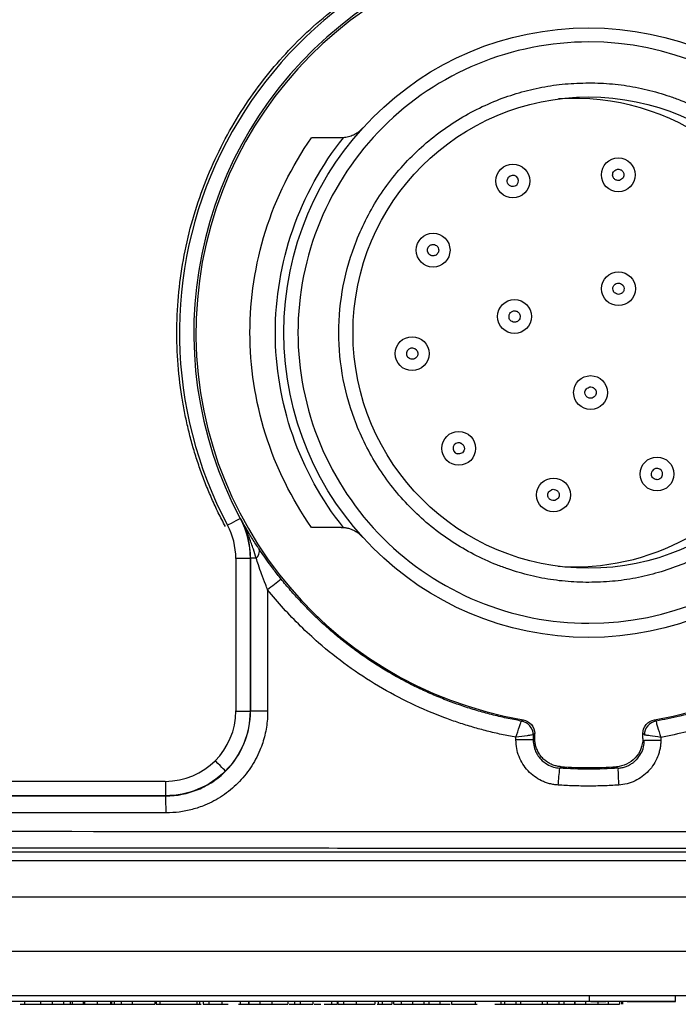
# Model space of a CAD drawing. Header units: millimetres. Extents: x 10 to 272, y 8 to 208.
# Tile 69 of 75: x 177.81 to 183.64, y 88.03 to 96.75. Entities that reach past the tile are written whole.
import ezdxf

# ---------------------------------------------------------------- set-up
doc = ezdxf.new("R2010")
doc.units = ezdxf.units.MM

msp = doc.modelspace()

# ---------------------------------------------------------------- linework, layer by layer
at = {"color": 7, "linetype": 'Continuous', "lineweight": 25}
for p, q in [((179.7648, 92.3355), (179.7662, 92.3359)), ((179.7255, 91.9825), (179.853, 91.9825)), ((179.7255, 91.9819), (179.7255, 90.6319)), ((179.8545, 91.9829), (179.853, 91.9825)), ((179.853, 91.9825), (179.853, 90.6292)), ((179.8545, 91.9829), (179.8545, 90.6278)), ((179.9052, 91.9829), (179.8545, 91.9829)), ((180.0071, 91.7045), (180.0071, 90.6278)), ((179.7255, 90.6292), (179.853, 90.6292)), ((179.853, 90.6292), (179.8545, 90.6278)), ((180.0071, 90.6278), (179.8545, 90.6278)), ((182.2551, 90.5413), (182.2681, 90.5526)), ((183.4329, 90.5526), (183.4464, 90.5408)), ((182.2051, 90.3732), (182.2051, 90.3972)), ((182.3588, 90.3732), (182.2051, 90.3732)), ((182.3721, 90.4294), (182.3588, 90.4182)), ((182.3588, 90.4182), (182.3588, 90.3732)), ((182.3588, 90.3732), (182.3721, 90.3857)), ((182.3721, 90.3857), (182.3721, 90.4294)), ((183.3427, 90.4177), (183.3288, 90.4294)), ((183.3288, 90.3857), (183.3288, 90.4294)), ((183.3427, 90.4177), (183.3427, 90.4177)), ((183.3427, 90.3727), (183.4884, 90.3727)), ((183.4884, 90.3967), (183.4884, 90.3727)), ((182.5919, 90.1237), (182.6062, 90.1363)), ((183.0947, 90.1363), (183.1093, 90.1234)), ((179.1005, 90.0069), (169.3381, 90.0069)), ((179.1032, 90.0069), (179.1032, 89.8793)), ((179.1032, 89.8793), (169.3354, 89.8793)), ((179.1048, 89.8776), (179.1032, 89.8793)), ((161.8442, 89.3819), (186.5943, 89.3819)), ((160.427, 89.3069), (188.0116, 89.3069)), ((188.0117, 88.9819), (160.4268, 88.9819)), ((188.0034, 88.4999), (160.4351, 88.4999)), ((188.0034, 88.1069), (160.4351, 88.1069)), ((182.8553, 88.1069), (182.8553, 88.0589)), ((183.6173, 88.0589), (183.6173, 88.1069)), ((165.5833, 88.0589), (182.8553, 88.0589)), ((179.6003, 88.0569), (176.11, 88.0569)), ((177.8172, 88.0319), (177.8788, 88.0319)), ((177.8532, 88.0569), (177.8532, 88.0319)), ((177.975, 88.0319), (177.9872, 88.0319)), ((177.9962, 88.0569), (177.9962, 88.0319)), ((178.1032, 88.0319), (178.1032, 88.0569)), ((178.1032, 88.0319), (178.1993, 88.0319)), ((178.1993, 88.0569), (178.1993, 88.0319)), ((178.1993, 88.0319), (178.2572, 88.0319)), ((178.2572, 88.0569), (178.2572, 88.0319)), ((178.2572, 88.0319), (178.2762, 88.0319)), ((178.2762, 88.0569), (178.2762, 88.0319)), ((178.2762, 88.0319), (178.3724, 88.0319)), ((178.3724, 88.0569), (178.3724, 88.0319)), ((178.3815, 88.0569), (178.3815, 88.0319)), ((178.3849, 88.0569), (178.3849, 88.0319)), ((178.4964, 88.0569), (178.4964, 88.0319)), ((178.616, 88.0569), (178.616, 88.0319)), ((178.6192, 88.0569), (178.6192, 88.0319)), ((178.6192, 88.0319), (178.6256, 88.0319)), ((178.6256, 88.0569), (178.6256, 88.0319)), ((178.6256, 88.0319), (178.648, 88.0319)), ((178.648, 88.0569), (178.648, 88.0319)), ((178.648, 88.0319), (178.7121, 88.0319)), ((178.7121, 88.0319), (178.7121, 88.0569)), ((178.7121, 88.0319), (178.8083, 88.0319)), ((178.8083, 88.0569), (178.8083, 88.0319)), ((178.8083, 88.0319), (179.007, 88.0319)), ((179.007, 88.0569), (179.007, 88.0319)), ((179.0198, 88.0569), (179.0198, 88.0319)), ((179.0519, 88.0569), (179.0519, 88.0319)), ((179.0519, 88.0319), (179.3788, 88.0319)), ((179.3788, 88.0569), (179.3788, 88.0319)), ((179.3788, 88.0319), (179.4173, 88.0319)), ((179.4045, 88.0569), (179.4045, 88.0319)), ((179.4045, 88.0319), (179.41, 88.0319)), ((179.4365, 88.0569), (179.4365, 88.0319)), ((179.486, 88.0569), (179.486, 88.0319)), ((179.5134, 88.0319), (179.5322, 88.0319)), ((179.6, 88.0569), (179.6, 88.0319)), ((180.0045, 88.0569), (179.7479, 88.0569)), ((179.7564, 88.0319), (179.8381, 88.0319)), ((179.7634, 88.0569), (179.7634, 88.0319)), ((179.8381, 88.0569), (179.8381, 88.0319)), ((179.8404, 88.0569), (179.8404, 88.0319)), ((179.8404, 88.0319), (179.9365, 88.0319)), ((179.9365, 88.0569), (179.9365, 88.0319)), ((179.9365, 88.0319), (179.9686, 88.0319)), ((180.0435, 88.0569), (180.0435, 88.0319)), ((180.0571, 88.0319), (180.0904, 88.0319)), ((180.3726, 88.0569), (180.1431, 88.0569)), ((180.1865, 88.0569), (180.1865, 88.0319)), ((180.1971, 88.0319), (180.2436, 88.0319)), ((180.2436, 88.0569), (180.2436, 88.0319)), ((180.2442, 88.0569), (180.2442, 88.0319)), ((180.2937, 88.0569), (180.2937, 88.0319)), ((180.4077, 88.0569), (180.4077, 88.0319)), ((180.4177, 88.0319), (180.4777, 88.0319)), ((180.9133, 88.0569), (180.4962, 88.0569)), ((180.5198, 88.0319), (180.6224, 88.0319)), ((180.5711, 88.0569), (180.5711, 88.0319)), ((180.6224, 88.0569), (180.6224, 88.0319)), ((180.6288, 88.0569), (180.6288, 88.0319)), ((180.6783, 88.0569), (180.6783, 88.0319)), ((180.7047, 88.0319), (180.725, 88.0319)), ((180.7923, 88.0569), (180.7923, 88.0319)), ((180.8023, 88.0319), (180.8339, 88.0319)), ((180.8418, 88.0319), (180.8512, 88.0319)), ((180.9557, 88.0569), (180.9557, 88.0319)), ((180.9765, 88.0319), (180.9846, 88.0319)), ((180.9846, 88.0569), (180.9846, 88.0319)), ((180.9846, 88.0319), (181.0205, 88.0319)), ((181.0205, 88.0569), (181.0205, 88.0319)), ((181.0205, 88.0319), (181.1077, 88.0319)), ((181.1122, 88.0569), (181.0518, 88.0569)), ((181.1077, 88.0569), (181.1077, 88.0319)), ((181.124, 88.0319), (181.124, 88.0569)), ((181.124, 88.0319), (181.1929, 88.0319)), ((181.1929, 88.0319), (181.1929, 88.0569)), ((181.1929, 88.0319), (181.2891, 88.0319)), ((181.2891, 88.0569), (181.2891, 88.0319)), ((181.2891, 88.0319), (181.3916, 88.0319)), ((181.3916, 88.0319), (181.3916, 88.0569)), ((181.3916, 88.0319), (181.4365, 88.0319)), ((181.431, 88.0569), (181.4244, 88.0569)), ((181.4365, 88.0319), (181.4365, 88.0569)), ((181.4365, 88.0319), (181.5327, 88.0319)), ((181.6335, 88.0569), (181.447, 88.0569)), ((181.5327, 88.0569), (181.5327, 88.0319)), ((181.5327, 88.0319), (181.6219, 88.0319)), ((181.6352, 88.0569), (181.6352, 88.0319)), ((181.8431, 88.0569), (181.8431, 88.0319)), ((181.8431, 88.0319), (181.8617, 88.0319)), ((182.2767, 88.0569), (182.0238, 88.0569)), ((182.0647, 88.0319), (182.1032, 88.0319)), ((182.0711, 88.0569), (182.0711, 88.0319)), ((182.1032, 88.0569), (182.1032, 88.0319)), ((182.1032, 88.0319), (182.2051, 88.0319)), ((182.2051, 88.0569), (182.2051, 88.0319)), ((182.2051, 88.0319), (182.2473, 88.0319)), ((182.2473, 88.0569), (182.2473, 88.0319)), ((182.2473, 88.0319), (182.4392, 88.0319)), ((182.8291, 88.0569), (182.4282, 88.0569)), ((182.4392, 88.0569), (182.4392, 88.0319)), ((182.4392, 88.0319), (182.4814, 88.0319)), ((182.4814, 88.0569), (182.4814, 88.0319)), ((182.4814, 88.0319), (182.5839, 88.0319)), ((182.5839, 88.0569), (182.5839, 88.0319)), ((182.5839, 88.0319), (182.6288, 88.0319)), ((182.6288, 88.0569), (182.6288, 88.0319)), ((182.6288, 88.0319), (182.725, 88.0319)), ((182.725, 88.0569), (182.725, 88.0319)), ((182.725, 88.0319), (182.7282, 88.0319)), ((182.7282, 88.0569), (182.7282, 88.0319)), ((182.7282, 88.0319), (182.822, 88.0319)), ((182.822, 88.0569), (182.822, 88.0319)), ((182.822, 88.0319), (182.9292, 88.0319)), ((182.8553, 88.0589), (183.6173, 88.0589)), ((182.8673, 88.0589), (182.8673, 88.0569)), ((182.8673, 88.0569), (183.0006, 88.0569)), ((182.9292, 88.0569), (182.9292, 88.0319)), ((182.9292, 88.0319), (183.023, 88.0319)), ((183.023, 88.0569), (183.023, 88.0319)), ((183.023, 88.0319), (183.0262, 88.0319)), ((183.0262, 88.0319), (183.0262, 88.0569)), ((183.0262, 88.0319), (183.1224, 88.0319)), ((183.1224, 88.0569), (183.1224, 88.0319)), ((183.1416, 88.0569), (183.1416, 88.0319)), ((183.148, 88.0569), (183.148, 88.0319)), ((183.1902, 88.0569), (183.6173, 88.0569)), ((183.6173, 88.0569), (183.6173, 88.0589))]:
    msp.add_line(p, q, dxfattribs=at)
at = {"color": 7, "linetype": 'Continuous', "lineweight": 25, "flags": 128}
for points in [[(179.7648, 92.3355), (179.7618, 92.334), (179.754, 92.3298), (179.7417, 92.3232), (179.7252, 92.3144), (179.7052, 92.3038), (179.6826, 92.2917), (179.658, 92.2785), (179.6522, 92.2755)], [(179.6334, 90.0989), (179.6309, 90.1014), (179.6246, 90.1077), (179.6146, 90.1177), (179.6014, 90.1309), (179.5855, 90.1469), (179.5673, 90.165), (179.5477, 90.1846), (179.5424, 90.1899)]]:
    msp.add_lwpolyline(points, dxfattribs=at)
at = {"color": 7, "linetype": 'Continuous', "lineweight": 25}
for centre, radius in [((182.8505, 93.9819), 2.7), ((182.8505, 93.9819), 2.0875), ((183.1117, 95.3792), 0.15), ((182.1781, 95.3251), 0.15), ((181.4717, 94.7124), 0.15), ((183.1131, 94.3708), 0.15), ((182.193, 94.1243), 0.15), ((181.2862, 93.7958), 0.15), ((182.8666, 93.4506), 0.15), ((181.6989, 92.9566), 0.15), ((183.4547, 92.7293), 0.15), ((182.5381, 92.5439), 0.15)]:
    msp.add_circle(centre, radius, dxfattribs=at)
for centre, radius, start, end in [((182.8505, 93.9819), 3.625, 99.92819, 208.07249), ((182.8505, 93.9819), 3.4974, 49.8676, 208.08155), ((182.8505, 93.9819), 3.4783, 279.63879, 260.36121), ((182.8505, 93.9819), 2.575, 270, 90), ((182.7242, 93.9819), 2.075, 53.31286, 93.93161), ((182.1781, 95.3251), 0.05, 321.625, 141.625), ((182.7242, 93.9819), 2.075, 266.02988, 36.68714), ((181.2862, 93.7958), 0.05, 36.875, 216.875), ((181.6989, 92.9566), 0.05, 74.5, 254.5), ((183.4547, 92.7293), 0.05, 329.75, 149.75), ((179.1005, 91.9819), 0.625, 0, 28.07249), ((179.8545, 92.0442), 0.0795, 309.52958, 15.28109), ((182.2698, 88.9409), 3.5717, 126.86924, 129.30885), ((179.1005, 90.6319), 0.625, 270, 0), ((182.2338, 90.4181), 0.125, 0.0159, 80.16702), ((182.2337, 90.4181), 0.125, 0.01497, 80.12939), ((183.4678, 90.4176), 0.125, 99.84139, 179.98354), ((183.4678, 90.4175), 0.125, 99.87611, 179.93879), ((184.1048, 89.9078), 1.5283, 171.87981, 177.51627), ((184.539, 90.1052), 1.4298, 179.26868, 185.27267), ((176.5093, 89.7636), 2.598, 359.20764, 2.51604)]:
    msp.add_arc(centre, radius, start, end, dxfattribs=at)
for points, knots in [([(179.6324, 92.2649), (179.6114, 92.3053), (179.5696, 92.3858), (179.5125, 92.5092), (179.46, 92.6341), (179.4124, 92.7606), (179.3695, 92.8886), (179.3315, 93.0183), (179.2983, 93.1496), (179.2698, 93.2825), (179.2356, 93.4775), (179.2065, 93.7362), (179.1991, 94.0599), (179.2204, 94.3849), (179.288, 94.8157), (179.4434, 95.3372), (179.7314, 95.9068), (180.1029, 96.4076), (180.5458, 96.8304), (181.0518, 97.1753), (181.6191, 97.434), (182.2363, 97.5968), (182.7787, 97.6399), (183.2141, 97.6161), (183.5363, 97.5691), (183.8514, 97.4942), (184.1327, 97.4003), (184.3818, 97.2954), (184.5998, 97.1859), (184.8094, 97.062), (185.0113, 96.9247), (185.1379, 96.822), (185.2014, 96.7705)], [0, 0, 0, 0, 0.0135619, 0.0270578, 0.0405062, 0.0539257, 0.0673351, 0.0807534, 0.0941993, 0.1076915, 0.1212485, 0.1532006, 0.1851781, 0.2176435, 0.2501348, 0.3150259, 0.3788931, 0.4394377, 0.5000076, 0.5605522, 0.621122, 0.6849892, 0.7498804, 0.7823457, 0.814837, 0.8467891, 0.8787667, 0.9031108, 0.9272967, 0.9514337, 0.9756318, 1, 1, 1, 1]), ([(185.103, 96.6518), (185.136, 96.6234), (185.2014, 96.567), (185.2949, 96.4784), (185.3842, 96.388), (185.4688, 96.2956), (185.549, 96.2016), (185.6248, 96.1062), (185.6961, 96.0096), (185.7632, 95.9121), (185.826, 95.8139), (185.8846, 95.7151), (185.9391, 95.616), (185.9897, 95.5167), (186.0363, 95.4175), (186.0791, 95.3185), (186.1182, 95.2198), (186.1538, 95.1216), (186.2785, 94.7423), (186.3914, 94.0468), (186.2697, 93.0717), (185.8816, 92.1512), (185.3628, 91.5143), (184.8318, 91.0909), (184.4911, 90.8905), (184.1768, 90.7476), (183.9343, 90.6577), (183.6782, 90.5852), (183.5163, 90.5542), (183.4464, 90.5408)], [0, 0, 0, 0, 0.016492, 0.032764, 0.048816, 0.064648, 0.080261, 0.095653, 0.110825, 0.125777, 0.140509, 0.155021, 0.169313, 0.183385, 0.197237, 0.210868, 0.22428, 0.237472, 0.250443, 0.375628, 0.500407, 0.618048, 0.750044, 0.80664, 0.875048, 0.899222, 0.93753, 0.972997, 1, 1, 1, 1]), ([(182.8505, 96.5569), (182.5134, 96.5569), (182.1765, 96.4898), (181.5536, 96.2319), (181.268, 96.041), (180.7913, 95.5643), (180.6005, 95.2787), (180.3425, 94.6559), (180.2755, 94.3189), (180.2755, 93.6448), (180.3425, 93.3079), (180.6005, 92.685), (180.7913, 92.3994), (181.268, 91.9227), (181.5536, 91.7319), (182.1765, 91.4739), (182.5134, 91.4069), (182.8505, 91.4069)], [0, 0, 0, 0, 0.125, 0.125, 0.25, 0.25, 0.375, 0.375, 0.5, 0.5, 0.625, 0.625, 0.75, 0.75, 0.875, 0.875, 1, 1, 1, 1]), ([(185.6242, 96.3381), (185.6534, 96.303), (185.7116, 96.2327), (185.7938, 96.1235), (185.872, 96.0118), (185.9458, 95.8972), (186.0153, 95.7799), (186.0804, 95.6597), (186.1912, 95.4359), (186.325, 95.0973), (186.4406, 94.6333), (186.4954, 94.1567), (186.4836, 93.5189), (186.3131, 92.7337), (185.9445, 92.0207), (185.5478, 91.5225), (185.203, 91.1909), (184.8185, 90.9067), (184.4694, 90.7143), (184.1773, 90.5883), (183.9524, 90.5088), (183.7228, 90.4431), (183.5667, 90.4122), (183.4884, 90.3967)], [0, 0, 0, 0, 0.017966, 0.035867, 0.05373, 0.071578, 0.089438, 0.107334, 0.125293, 0.187621, 0.24998, 0.312791, 0.375636, 0.500117, 0.624862, 0.687385, 0.749938, 0.812397, 0.87488, 0.906216, 0.937424, 0.96864, 1, 1, 1, 1]), ([(182.8505, 91.7694), (182.8154, 91.7698), (182.7456, 91.7708), (182.6413, 91.7783), (182.538, 91.7904), (182.4356, 91.8074), (182.3342, 91.8293), (182.2337, 91.856), (182.1341, 91.8876), (181.9988, 91.9376), (181.831, 92.0139), (181.6364, 92.1276), (181.453, 92.2615), (181.2269, 92.4654), (180.9873, 92.7601), (180.7841, 93.153), (180.6636, 93.5647), (180.6251, 93.9818), (180.6636, 94.3989), (180.7841, 94.8106), (180.9873, 95.2036), (181.2268, 95.4982), (181.4529, 95.7022), (181.6363, 95.836), (181.8309, 95.9498), (182.0303, 96.0405), (182.2325, 96.11), (182.4351, 96.1585), (182.6415, 96.1888), (182.7806, 96.1925), (182.8505, 96.1944)], [0, 0, 0, 0, 0.015134, 0.030167, 0.045131, 0.06006, 0.074988, 0.089948, 0.104974, 0.1201, 0.152258, 0.184453, 0.217295, 0.250176, 0.315811, 0.380082, 0.44003, 0.500016, 0.559964, 0.61995, 0.684221, 0.749856, 0.782698, 0.815579, 0.847737, 0.879933, 0.910063, 0.939938, 0.969827, 1, 1, 1, 1]), ([(182.8505, 96.1944), (182.8855, 96.1939), (182.9553, 96.1929), (183.0596, 96.1854), (183.1629, 96.1733), (183.2653, 96.1563), (183.3667, 96.1344), (183.4673, 96.1077), (183.5668, 96.0761), (183.7022, 96.0261), (183.8699, 95.9498), (184.0645, 95.8361), (184.248, 95.7023), (184.4741, 95.4983), (184.7136, 95.2036), (184.9168, 94.8107), (185.0373, 94.399), (185.0758, 93.9819), (185.0373, 93.5648), (184.9169, 93.1531), (184.7136, 92.7601), (184.4741, 92.4655), (184.248, 92.2615), (184.0647, 92.1277), (183.87, 92.0139), (183.6706, 91.9233), (183.4685, 91.8537), (183.2659, 91.8052), (183.0594, 91.7749), (182.9203, 91.7712), (182.8505, 91.7694)], [0, 0, 0, 0, 0.015134, 0.030167, 0.045131, 0.06006, 0.074988, 0.089948, 0.104974, 0.1201, 0.152258, 0.184453, 0.217295, 0.250176, 0.315811, 0.380082, 0.44003, 0.500016, 0.559964, 0.61995, 0.684221, 0.749856, 0.782698, 0.815579, 0.847737, 0.879933, 0.910063, 0.939938, 0.969827, 1, 1, 1, 1]), ([(180.8449, 95.7895), (180.8374, 95.7817), (180.8223, 95.7663), (180.7959, 95.747), (180.763, 95.7287), (180.723, 95.7133), (180.6926, 95.7095), (180.6773, 95.7075)], [0, 0, 0, 0, 0.164483, 0.329524, 0.499771, 0.747946, 1, 1, 1, 1]), ([(180.396, 92.2569), (180.2203, 92.5069), (180.0807, 92.7886), (179.8958, 93.3777), (179.8505, 93.6843), (179.8505, 94.2794), (179.8958, 94.586), (180.0807, 95.1751), (180.2203, 95.4568), (180.396, 95.7069)], [0, 0, 0, 0, 0.25, 0.25, 0.5, 0.5, 0.75, 0.75, 1, 1, 1, 1]), ([(180.6773, 92.2562), (180.486, 92.4971), (180.3314, 92.7763), (180.1261, 93.3684), (180.0755, 93.6802), (180.0755, 94.2835), (180.1261, 94.5953), (180.3314, 95.1874), (180.486, 95.4667), (180.6773, 95.7075)], [0, 0, 0, 0, 0.25, 0.25, 0.5, 0.5, 0.75, 0.75, 1, 1, 1, 1]), ([(180.6591, 95.7069), (180.616, 95.7069), (180.528, 95.7069), (180.4406, 95.7069), (180.396, 95.7069)], [0, 0, 0, 0, 0.490542, 1, 1, 1, 1]), ([(183.1238, 95.3307), (183.1213, 95.3302), (183.113, 95.3285), (183.0959, 95.3303), (183.0786, 95.3394), (183.0678, 95.3537), (183.0596, 95.3742), (183.0635, 95.4094), (183.0876, 95.4216), (183.0996, 95.4277)], [0, 0, 0, 0, 0.048987, 0.164861, 0.324813, 0.411734, 0.504911, 0.752456, 1, 1, 1, 1]), ([(183.0996, 95.4277), (183.1021, 95.4282), (183.1105, 95.4298), (183.1276, 95.4281), (183.1448, 95.4189), (183.1556, 95.4047), (183.1639, 95.3842), (183.16, 95.3489), (183.1359, 95.3367), (183.1238, 95.3307)], [0, 0, 0, 0, 0.049008, 0.164852, 0.324806, 0.411728, 0.504907, 0.752453, 1, 1, 1, 1]), ([(182.2173, 95.2941), (182.2156, 95.2922), (182.21, 95.2858), (182.1954, 95.2767), (182.1761, 95.2735), (182.1589, 95.2781), (182.1399, 95.2893), (182.1214, 95.3196), (182.1331, 95.344), (182.1389, 95.3562)], [0, 0, 0, 0, 0.048987, 0.164861, 0.324813, 0.411734, 0.504911, 0.752456, 1, 1, 1, 1]), ([(181.4217, 94.713), (181.4218, 94.7156), (181.4224, 94.7241), (181.4284, 94.7401), (181.4417, 94.7545), (181.4582, 94.7613), (181.4748, 94.7633), (181.4927, 94.7594), (181.5082, 94.748), (181.5192, 94.7321), (181.5208, 94.7188), (181.5217, 94.7117)], [0, 0, 0, 0, 0.048587, 0.163439, 0.322021, 0.408198, 0.500577, 0.641512, 0.746474, 0.865352, 1, 1, 1, 1]), ([(181.5217, 94.7117), (181.5215, 94.7092), (181.521, 94.7007), (181.5149, 94.6846), (181.5017, 94.6702), (181.4852, 94.6634), (181.4632, 94.6607), (181.4301, 94.6734), (181.4245, 94.6998), (181.4217, 94.713)], [0, 0, 0, 0, 0.048987, 0.164861, 0.324813, 0.411734, 0.504911, 0.752456, 1, 1, 1, 1]), ([(183.0778, 94.3355), (183.0761, 94.3373), (183.0704, 94.3437), (183.0631, 94.3592), (183.062, 94.3787), (183.0687, 94.3953), (183.082, 94.4129), (183.1142, 94.4277), (183.1371, 94.4134), (183.1485, 94.4062)], [0, 0, 0, 0, 0.048987, 0.16486, 0.324811, 0.411732, 0.504909, 0.752454, 1, 1, 1, 1]), ([(183.1485, 94.4062), (183.1502, 94.4043), (183.1559, 94.398), (183.1632, 94.3824), (183.1642, 94.3629), (183.1576, 94.3463), (183.1443, 94.3287), (183.1121, 94.3139), (183.0892, 94.3283), (183.0778, 94.3355)], [0, 0, 0, 0, 0.049, 0.164856, 0.324809, 0.411731, 0.504909, 0.752454, 1, 1, 1, 1]), ([(182.2413, 94.1113), (182.2405, 94.1089), (182.2379, 94.1008), (182.2281, 94.0867), (182.2117, 94.076), (182.194, 94.0735), (182.1721, 94.0762), (182.1431, 94.0967), (182.1442, 94.1237), (182.1447, 94.1372)], [0, 0, 0, 0, 0.048987, 0.164861, 0.324813, 0.411734, 0.504911, 0.752456, 1, 1, 1, 1]), ([(182.1447, 94.1372), (182.1455, 94.1396), (182.1481, 94.1477), (182.1579, 94.1618), (182.1743, 94.1725), (182.1919, 94.1751), (182.2099, 94.1727), (182.2316, 94.161), (182.2445, 94.1357), (182.2422, 94.1184), (182.2413, 94.1113)], [0, 0, 0, 0, 0.048682, 0.163757, 0.322648, 0.408993, 0.501552, 0.667987, 0.863566, 1, 1, 1, 1]), ([(181.3262, 93.8258), (181.3276, 93.8237), (181.3324, 93.8166), (181.3374, 93.8002), (181.3357, 93.7807), (181.3268, 93.7652), (181.3111, 93.7497), (181.2771, 93.7396), (181.2565, 93.757), (181.2462, 93.7658)], [0, 0, 0, 0, 0.048987, 0.164861, 0.324813, 0.411734, 0.504911, 0.752456, 1, 1, 1, 1]), ([(182.8536, 93.4989), (182.8561, 93.4995), (182.8645, 93.5013), (182.8816, 93.4998), (182.899, 93.4909), (182.91, 93.4769), (182.9186, 93.4565), (182.9154, 93.4213), (182.8915, 93.4087), (182.8795, 93.4023)], [0, 0, 0, 0, 0.049007, 0.164852, 0.324806, 0.411728, 0.504906, 0.752453, 1, 1, 1, 1]), ([(182.8795, 93.4023), (182.877, 93.4018), (182.8687, 93.4), (182.8516, 93.4015), (182.8342, 93.4103), (182.8231, 93.4244), (182.8145, 93.4447), (182.8178, 93.48), (182.8417, 93.4926), (182.8536, 93.4989)], [0, 0, 0, 0, 0.049007, 0.164852, 0.324806, 0.411728, 0.504906, 0.752453, 1, 1, 1, 1]), ([(181.7123, 93.0048), (181.7147, 93.004), (181.7228, 93.0013), (181.7368, 92.9914), (181.7473, 92.9749), (181.7497, 92.9572), (181.7468, 92.9353), (181.726, 92.9065), (181.6991, 92.9078), (181.6856, 92.9084)], [0, 0, 0, 0, 0.048987, 0.164861, 0.324813, 0.411734, 0.504911, 0.752456, 1, 1, 1, 1]), ([(183.4979, 92.7042), (183.4965, 92.702), (183.4919, 92.6949), (183.4787, 92.6839), (183.46, 92.6779), (183.4423, 92.6801), (183.4219, 92.6885), (183.3994, 92.7159), (183.4075, 92.7416), (183.4115, 92.7545)], [0, 0, 0, 0, 0.048987, 0.164861, 0.324813, 0.411734, 0.504911, 0.752456, 1, 1, 1, 1]), ([(182.5569, 92.4976), (182.5545, 92.4967), (182.5465, 92.4939), (182.5293, 92.4932), (182.5109, 92.4999), (182.4982, 92.5124), (182.4872, 92.5316), (182.4861, 92.567), (182.5082, 92.5825), (182.5193, 92.5902)], [0, 0, 0, 0, 0.049007, 0.164852, 0.324806, 0.411728, 0.504906, 0.752453, 1, 1, 1, 1]), ([(182.5193, 92.5902), (182.5217, 92.5911), (182.5297, 92.5939), (182.5469, 92.5946), (182.5653, 92.5879), (182.578, 92.5754), (182.589, 92.5562), (182.5902, 92.5208), (182.568, 92.5053), (182.5569, 92.4976)], [0, 0, 0, 0, 0.049007, 0.164852, 0.324806, 0.411728, 0.504906, 0.752453, 1, 1, 1, 1]), ([(179.9313, 92.0652), (179.9216, 92.0798), (179.9015, 92.1101), (179.8721, 92.1561), (179.8414, 92.2058), (179.8056, 92.2657), (179.7808, 92.3099), (179.7662, 92.3359)], [0, 0, 0, 0, 0.154588, 0.321289, 0.500493, 0.705017, 1, 1, 1, 1]), ([(179.9052, 91.9829), (179.8972, 92.0097), (179.879, 92.0708), (179.8424, 92.1742), (179.8035, 92.2648), (179.7741, 92.3209), (179.7662, 92.3359)], [0, 0, 0, 0, 0.219131, 0.499659, 0.865726, 1, 1, 1, 1]), ([(180.6591, 92.2569), (180.6161, 92.2569), (180.5282, 92.2569), (180.4407, 92.2569), (180.396, 92.2569)], [0, 0, 0, 0, 0.489826, 1, 1, 1, 1]), ([(180.6773, 92.2562), (180.6875, 92.2551), (180.7078, 92.2529), (180.7379, 92.2446), (180.7722, 92.2307), (180.8098, 92.209), (180.8333, 92.1857), (180.8449, 92.1743)], [0, 0, 0, 0, 0.169635, 0.335531, 0.500761, 0.753886, 1, 1, 1, 1]), ([(180.1268, 91.7983), (180.1151, 91.8131), (180.0916, 91.8426), (180.0573, 91.8875), (180.0179, 91.9407), (179.9748, 92.0009), (179.9456, 92.0441), (179.9313, 92.0652)], [0, 0, 0, 0, 0.164813, 0.330311, 0.497478, 0.754309, 1, 1, 1, 1]), ([(180.0071, 91.7045), (180.0013, 91.7194), (179.983, 91.7658), (179.9552, 91.8391), (179.9273, 91.9173), (179.9118, 91.9633), (179.9052, 91.9829)], [0, 0, 0, 0, 0.160025, 0.499441, 0.786108, 1, 1, 1, 1]), ([(182.2551, 90.5413), (182.2104, 90.5496), (182.1212, 90.5661), (181.9889, 90.5974), (181.8582, 90.6334), (181.7294, 90.6744), (181.6026, 90.7202), (181.478, 90.7707), (181.3557, 90.8258), (181.236, 90.8854), (181.1189, 90.9493), (181.0048, 91.0175), (180.8935, 91.0898), (180.7854, 91.166), (180.6806, 91.246), (180.5791, 91.3297), (180.4811, 91.4169), (180.3868, 91.5075), (180.2961, 91.6013), (180.2091, 91.6979), (180.1542, 91.7649), (180.1268, 91.7983)], [0, 0, 0, 0, 0.0539435, 0.1077409, 0.1613922, 0.2148976, 0.268257, 0.3214706, 0.3745384, 0.4274604, 0.4802368, 0.5328675, 0.5853526, 0.6376923, 0.6898864, 0.7419352, 0.7938386, 0.8455967, 0.8972096, 0.9486774, 1, 1, 1, 1]), ([(182.2051, 90.3972), (182.1624, 90.4053), (182.0769, 90.4216), (181.95, 90.4517), (181.8243, 90.4861), (181.6999, 90.525), (181.5152, 90.5901), (181.2742, 90.6924), (180.9856, 90.8469), (180.7118, 91.0268), (180.4838, 91.2079), (180.2973, 91.3805), (180.1461, 91.5371), (180.0535, 91.6487), (180.0071, 91.7045)], [0, 0, 0, 0, 0.049987, 0.099872, 0.14972, 0.199594, 0.249558, 0.374613, 0.499739, 0.624999, 0.750337, 0.833552, 0.916674, 1, 1, 1, 1]), ([(179.1048, 89.8776), (179.2029, 89.8776), (179.301, 89.8971), (179.4371, 89.9536), (179.4802, 89.9766), (179.5616, 90.031), (179.6002, 90.0626), (179.7039, 90.1664), (179.7598, 90.25), (179.8346, 90.4303), (179.8545, 90.5291), (179.8545, 90.6278)], [0, 0, 0, 0, 0.25, 0.25, 0.375, 0.375, 0.5, 0.5, 0.75, 0.75, 1, 1, 1, 1]), ([(180.0071, 90.6278), (180.0066, 90.604), (180.0055, 90.5566), (179.9969, 90.4863), (179.9832, 90.417), (179.9638, 90.3489), (179.927, 90.2494), (179.8602, 90.1238), (179.7473, 89.9871), (179.6104, 89.8742), (179.4709, 89.8001), (179.3408, 89.7559), (179.225, 89.732), (179.1465, 89.7291), (179.1071, 89.7276)], [0, 0, 0, 0, 0.050498, 0.10051, 0.150347, 0.200325, 0.250756, 0.375436, 0.500282, 0.625031, 0.74992, 0.833438, 0.916316, 1, 1, 1, 1]), ([(182.2051, 90.3972), (182.216, 90.4303), (182.2271, 90.4638), (182.2413, 90.5055), (182.2456, 90.5177), (182.2522, 90.5356), (182.2545, 90.541), (182.2551, 90.5413)], [0, 0, 0, 0, 0.5, 0.5, 0.75, 0.75, 1, 1, 1, 1]), ([(182.2681, 90.5526), (182.297, 90.5477), (182.3236, 90.5325), (182.3615, 90.4878), (182.3721, 90.4587), (182.3721, 90.4294)], [0, 0, 0, 0, 0.5, 0.5, 1, 1, 1, 1]), ([(183.3288, 90.4294), (183.3288, 90.4587), (183.3394, 90.4876), (183.3771, 90.5323), (183.4039, 90.5477), (183.4329, 90.5526)], [0, 0, 0, 0, 0.5, 0.5, 1, 1, 1, 1]), ([(183.4463, 90.5407), (183.446, 90.5397), (183.4472, 90.5338), (183.452, 90.5156), (183.4554, 90.5033), (183.4675, 90.4622), (183.4778, 90.4293), (183.4884, 90.3967)], [0, 0, 0, 0, 0.25, 0.25, 0.5, 0.5, 1, 1, 1, 1]), ([(182.3587, 90.4182), (182.3579, 90.4181), (182.3517, 90.4173), (182.3322, 90.4147), (182.319, 90.4129), (182.2748, 90.4069), (182.2397, 90.402), (182.2051, 90.3972)], [0, 0, 0, 0, 0.25, 0.25, 0.5, 0.5, 1, 1, 1, 1]), ([(182.578, 89.974), (182.5655, 89.9752), (182.5406, 89.9776), (182.5038, 89.9856), (182.4679, 89.9969), (182.4215, 90.0165), (182.3673, 90.0485), (182.311, 90.0986), (182.2648, 90.1582), (182.2311, 90.2255), (182.2091, 90.298), (182.2065, 90.3481), (182.2051, 90.3732)], [0, 0, 0, 0, 0.062651, 0.124967, 0.187511, 0.25084, 0.375898, 0.500243, 0.624954, 0.75006, 0.874711, 1, 1, 1, 1]), ([(182.3588, 90.3732), (182.3592, 90.3632), (182.3603, 90.3326), (182.376, 90.2715), (182.417, 90.2053), (182.4773, 90.1571), (182.5352, 90.1311), (182.574, 90.126), (182.5919, 90.1237)], [0, 0, 0, 0, 0.08065, 0.244436, 0.499478, 0.688064, 0.855758, 1, 1, 1, 1]), ([(182.6062, 90.1363), (182.5946, 90.1375), (182.5708, 90.14), (182.5354, 90.1503), (182.5008, 90.166), (182.4682, 90.1874), (182.4391, 90.2139), (182.4144, 90.2448), (182.3951, 90.2786), (182.3817, 90.3142), (182.3736, 90.3501), (182.3726, 90.374), (182.3721, 90.3857)], [0, 0, 0, 0, 0.0931942, 0.1907029, 0.291719, 0.395217, 0.5000021, 0.6047871, 0.7082846, 0.8092999, 0.9068074, 1, 1, 1, 1]), ([(183.3288, 90.3857), (183.3288, 90.3226), (183.3042, 90.2605), (183.2181, 90.1688), (183.1577, 90.1403), (183.0947, 90.1363)], [0, 0, 0, 0, 0.5, 0.5, 1, 1, 1, 1]), ([(183.1093, 90.1234), (183.1216, 90.1248), (183.1458, 90.1274), (183.1797, 90.1377), (183.21, 90.1513), (183.236, 90.1672), (183.2574, 90.1841), (183.2847, 90.2105), (183.3142, 90.2514), (183.3382, 90.3102), (183.3413, 90.352), (183.3427, 90.3727)], [0, 0, 0, 0, 0.098954, 0.193656, 0.282362, 0.363664, 0.436533, 0.500303, 0.667029, 0.835474, 1, 1, 1, 1]), ([(183.4884, 90.3727), (183.4881, 90.3601), (183.4874, 90.3351), (183.4818, 90.2978), (183.473, 90.2612), (183.4566, 90.2136), (183.4283, 90.1573), (183.3822, 90.0978), (183.3258, 90.0477), (183.2609, 90.0095), (183.19, 89.9828), (183.1402, 89.9768), (183.1153, 89.9738)], [0, 0, 0, 0, 0.062702, 0.125036, 0.187563, 0.25084, 0.375887, 0.500243, 0.624971, 0.750058, 0.874801, 1, 1, 1, 1]), ([(183.4884, 90.3967), (183.4545, 90.4014), (183.4206, 90.4062), (183.3789, 90.4122), (183.3666, 90.414), (183.3486, 90.4167), (183.3431, 90.4175), (183.3427, 90.4177)], [0, 0, 0, 0, 0.5, 0.5, 0.75, 0.75, 1, 1, 1, 1]), ([(183.1153, 89.9738), (183.0705, 89.9713), (182.981, 89.9662), (182.8466, 89.9643), (182.7122, 89.9663), (182.6227, 89.9714), (182.578, 89.974)], [0, 0, 0, 0, 0.250144, 0.500005, 0.749864, 1, 1, 1, 1]), ([(179.1071, 89.7276), (178.6998, 89.7275), (177.8852, 89.7273), (176.6633, 89.7271), (175.4413, 89.727), (174.2193, 89.727), (172.9973, 89.727), (171.7753, 89.7271), (170.5533, 89.7273), (169.7388, 89.7275), (169.3315, 89.7276)], [0, 0, 0, 0, 0.125, 0.25, 0.375, 0.5, 0.625, 0.75, 0.875, 1, 1, 1, 1]), ([(186.5657, 89.4105), (186.1543, 89.4108), (185.3316, 89.4113), (184.0972, 89.412), (182.8628, 89.4126), (181.6282, 89.4132), (180.3936, 89.4136), (179.1589, 89.414), (177.9241, 89.4143), (176.6893, 89.4145), (175.4543, 89.4146), (174.631, 89.4146), (174.2193, 89.4146)], [0, 0, 0, 0, 0.100009, 0.200012, 0.30001, 0.400006, 0.5, 0.599994, 0.69999, 0.799988, 0.899991, 1, 1, 1, 1]), ([(177.8532, 88.0319), (177.8533, 88.0319), (177.8536, 88.0319), (177.8555, 88.0319), (177.8588, 88.0319), (177.8632, 88.0319), (177.8691, 88.0319), (177.8764, 88.0319), (177.8848, 88.0319), (177.8946, 88.0319), (177.9053, 88.0319), (177.9166, 88.0319), (177.9284, 88.0319), (177.9409, 88.0319), (177.9539, 88.0319), (177.9675, 88.0319), (177.9817, 88.0319), (177.9913, 88.0319), (177.9962, 88.0319)], [0, 0, 0, 0, 0.083937, 0.162931, 0.237778, 0.308771, 0.376221, 0.440963, 0.503447, 0.564748, 0.623867, 0.680352, 0.734796, 0.787891, 0.840181, 0.892577, 0.945479, 1, 1, 1, 1]), ([(177.9962, 88.0319), (178.0011, 88.0319), (178.0109, 88.0319), (178.0256, 88.0319), (178.04, 88.0319), (178.0543, 88.0319), (178.0681, 88.0319), (178.0809, 88.0319), (178.0929, 88.0319), (178.0997, 88.0319), (178.1032, 88.0319)], [0, 0, 0, 0, 0.115145, 0.231246, 0.350241, 0.473246, 0.59893, 0.727151, 0.860192, 1, 1, 1, 1]), ([(178.3724, 88.0319), (178.3731, 88.0319), (178.3746, 88.0319), (178.3766, 88.0319), (178.3791, 88.0319), (178.3807, 88.0319), (178.3815, 88.0319)], [0, 0, 0, 0, 0.192127, 0.42099, 0.691559, 1, 1, 1, 1]), ([(178.3815, 88.0319), (178.3819, 88.0319), (178.3826, 88.0319), (178.3834, 88.0319), (178.3842, 88.0319), (178.3847, 88.0319), (178.3849, 88.0319)], [0, 0, 0, 0, 0.345339, 0.625093, 0.849082, 1, 1, 1, 1]), ([(178.3849, 88.0319), (178.389, 88.0319), (178.3969, 88.0319), (178.4099, 88.0319), (178.4232, 88.0319), (178.437, 88.0319), (178.4511, 88.0319), (178.4658, 88.0319), (178.4809, 88.0319), (178.4912, 88.0319), (178.4964, 88.0319)], [0, 0, 0, 0, 0.135283, 0.264725, 0.390987, 0.512978, 0.633757, 0.753664, 0.875846, 1, 1, 1, 1]), ([(178.4964, 88.0319), (178.5009, 88.0319), (178.5097, 88.0319), (178.5226, 88.0319), (178.5347, 88.0319), (178.546, 88.0319), (178.5567, 88.0319), (178.5666, 88.0319), (178.5758, 88.0319), (178.5841, 88.0319), (178.5916, 88.0319), (178.5982, 88.0319), (178.6036, 88.0319), (178.6081, 88.0319), (178.6117, 88.0319), (178.6142, 88.0319), (178.6157, 88.0319), (178.6159, 88.0319), (178.616, 88.0319)], [0, 0, 0, 0, 0.074152, 0.1448299, 0.2121118, 0.276884, 0.3396723, 0.4008269, 0.4615788, 0.5226644, 0.5828557, 0.6415903, 0.6992011, 0.7573971, 0.8155518, 0.8753312, 0.9362688, 1, 1, 1, 1]), ([(179.0198, 88.0319), (179.0202, 88.0319), (179.0211, 88.0319), (179.0267, 88.0319), (179.0437, 88.0319), (179.0519, 88.0319)], [0, 0, 0, 0, 0.290139, 0.658885, 1, 1, 1, 1]), ([(179.4365, 88.0319), (179.4365, 88.0319), (179.4366, 88.0319), (179.4373, 88.0319), (179.4381, 88.0319), (179.4395, 88.0319), (179.4412, 88.0319), (179.4433, 88.0319), (179.446, 88.0319), (179.4487, 88.0319), (179.452, 88.0319), (179.4557, 88.0319), (179.4597, 88.0319), (179.4642, 88.0319), (179.469, 88.0319), (179.4742, 88.0319), (179.4798, 88.0319), (179.4839, 88.0319), (179.486, 88.0319)], [0, 0, 0, 0, 0.081774, 0.160286, 0.236029, 0.309118, 0.37953, 0.447377, 0.512357, 0.574749, 0.634941, 0.692941, 0.748708, 0.802702, 0.854279, 0.904229, 0.952735, 1, 1, 1, 1]), ([(179.486, 88.0319), (179.4895, 88.0319), (179.4963, 88.0319), (179.5082, 88.0319), (179.521, 88.0319), (179.5349, 88.0319), (179.5497, 88.0319), (179.5656, 88.0319), (179.5825, 88.0319), (179.594, 88.0319), (179.6, 88.0319)], [0, 0, 0, 0, 0.123954, 0.244691, 0.363928, 0.483447, 0.606014, 0.731315, 0.862763, 1, 1, 1, 1]), ([(179.6, 88.0319), (179.6174, 88.0319), (179.6374, 88.0319), (179.6543, 88.0319), (179.6566, 88.0319)], [0, 0, 0, 0, 0.8672951, 1, 1, 1, 1]), ([(179.7492, 88.0319), (179.7492, 88.0319), (179.7667, 88.0319), (179.7651, 88.0319), (179.7634, 88.0319)], [0, 0, 0, 0, 0.001597, 1, 1, 1, 1]), ([(179.9365, 88.0319), (179.94, 88.0319), (179.9468, 88.0319), (179.959, 88.0319), (179.9718, 88.0319), (179.9857, 88.0319), (179.9999, 88.0319), (180.0144, 88.0319), (180.0289, 88.0319), (180.0386, 88.0319), (180.0435, 88.0319)], [0, 0, 0, 0, 0.142038, 0.276072, 0.405285, 0.531132, 0.652992, 0.77066, 0.885743, 1, 1, 1, 1]), ([(180.0435, 88.0319), (180.0483, 88.0319), (180.0578, 88.0319), (180.0719, 88.0319), (180.0853, 88.0319), (180.0983, 88.0319), (180.1108, 88.0319), (180.1226, 88.0319), (180.134, 88.0319), (180.1448, 88.0319), (180.1545, 88.0319), (180.1632, 88.0319), (180.1704, 88.0319), (180.1763, 88.0319), (180.1809, 88.0319), (180.1842, 88.0319), (180.1861, 88.0319), (180.1864, 88.0319), (180.1865, 88.0319)], [0, 0, 0, 0, 0.054293, 0.107331, 0.159975, 0.212766, 0.266043, 0.32101, 0.378316, 0.438534, 0.500423, 0.563564, 0.628243, 0.695629, 0.765933, 0.840013, 0.917891, 1, 1, 1, 1]), ([(180.2442, 88.0319), (180.2442, 88.0319), (180.2443, 88.0319), (180.245, 88.0319), (180.2458, 88.0319), (180.2472, 88.0319), (180.2489, 88.0319), (180.2509, 88.0319), (180.2537, 88.0319), (180.2564, 88.0319), (180.2597, 88.0319), (180.2634, 88.0319), (180.2674, 88.0319), (180.2719, 88.0319), (180.2767, 88.0319), (180.2819, 88.0319), (180.2875, 88.0319), (180.2916, 88.0319), (180.2937, 88.0319)], [0, 0, 0, 0, 0.0817742, 0.1602856, 0.2360294, 0.3091179, 0.3795303, 0.4473768, 0.5123574, 0.5747492, 0.6349414, 0.6929409, 0.7487078, 0.8027019, 0.8542795, 0.9042287, 0.9527348, 1, 1, 1, 1]), ([(180.2937, 88.0319), (180.2972, 88.0319), (180.304, 88.0319), (180.3159, 88.0319), (180.3287, 88.0319), (180.3426, 88.0319), (180.3574, 88.0319), (180.3733, 88.0319), (180.3902, 88.0319), (180.4017, 88.0319), (180.4077, 88.0319)], [0, 0, 0, 0, 0.123954, 0.244691, 0.363928, 0.483447, 0.606014, 0.731315, 0.862763, 1, 1, 1, 1]), ([(180.507, 88.0319), (180.5165, 88.0319), (180.5405, 88.0319), (180.5674, 88.0319), (180.5696, 88.0319), (180.5711, 88.0319)], [0, 0, 0, 0, 0.168227, 0.426897, 1, 1, 1, 1]), ([(180.6288, 88.0319), (180.6288, 88.0319), (180.6289, 88.0319), (180.6296, 88.0319), (180.6304, 88.0319), (180.6319, 88.0319), (180.6335, 88.0319), (180.6356, 88.0319), (180.6383, 88.0319), (180.641, 88.0319), (180.6443, 88.0319), (180.648, 88.0319), (180.652, 88.0319), (180.6565, 88.0319), (180.6613, 88.0319), (180.6665, 88.0319), (180.6721, 88.0319), (180.6762, 88.0319), (180.6783, 88.0319)], [0, 0, 0, 0, 0.081774, 0.160286, 0.236029, 0.309118, 0.37953, 0.447377, 0.512357, 0.574749, 0.634941, 0.692941, 0.748708, 0.802702, 0.854279, 0.904229, 0.952735, 1, 1, 1, 1]), ([(180.6783, 88.0319), (180.6818, 88.0319), (180.6886, 88.0319), (180.7005, 88.0319), (180.7133, 88.0319), (180.7272, 88.0319), (180.742, 88.0319), (180.7579, 88.0319), (180.7748, 88.0319), (180.7864, 88.0319), (180.7923, 88.0319)], [0, 0, 0, 0, 0.123954, 0.244691, 0.363928, 0.483447, 0.606014, 0.731315, 0.862763, 1, 1, 1, 1]), ([(180.7923, 88.0319), (180.7983, 88.0319), (180.81, 88.0319), (180.8271, 88.0319), (180.8434, 88.0319), (180.8588, 88.0319), (180.8732, 88.0319), (180.8869, 88.0319), (180.8994, 88.0319), (180.9092, 88.0319), (180.9163, 88.0319), (180.9214, 88.0319), (180.9263, 88.0319), (180.9305, 88.0319), (180.9347, 88.0319), (180.9384, 88.0319), (180.9416, 88.0319), (180.9447, 88.0319), (180.9472, 88.0319), (180.9496, 88.0319), (180.9514, 88.0319), (180.953, 88.0319), (180.9542, 88.0319), (180.9551, 88.0319), (180.9556, 88.0319), (180.9557, 88.0319), (180.9557, 88.0319)], [0, 0, 0, 0, 0.052409, 0.102698, 0.151428, 0.199593, 0.247225, 0.295496, 0.34477, 0.395913, 0.422466, 0.450208, 0.479008, 0.508969, 0.540574, 0.57368, 0.608385, 0.644555, 0.682462, 0.722219, 0.763823, 0.807353, 0.852522, 0.899675, 0.948823, 1, 1, 1, 1]), ([(181.6352, 88.0319), (181.6372, 88.0319), (181.641, 88.0319), (181.648, 88.0319), (181.6561, 88.0319), (181.6648, 88.0319), (181.6748, 88.0319), (181.6856, 88.0319), (181.6973, 88.0319), (181.71, 88.0319), (181.7236, 88.0319), (181.7381, 88.0319), (181.7534, 88.0319), (181.7697, 88.0319), (181.7868, 88.0319), (181.8048, 88.0319), (181.8236, 88.0319), (181.8365, 88.0319), (181.8431, 88.0319)], [0, 0, 0, 0, 0.070415, 0.137895, 0.202903, 0.265168, 0.325675, 0.384566, 0.442764, 0.500294, 0.557901, 0.61591, 0.675133, 0.73552, 0.798252, 0.862854, 0.929784, 1, 1, 1, 1]), ([(182.0176, 88.0319), (182.0309, 88.0319), (182.0617, 88.0319), (182.0703, 88.0319), (182.071, 88.0319), (182.0711, 88.0319)], [0, 0, 0, 0, 0.391226, 0.910549, 1, 1, 1, 1])]:
    msp.add_open_spline(points, degree=3, knots=knots, dxfattribs=at)
for points in [[(180.6773, 95.7075), (180.6712, 95.7073), (180.6652, 95.7071), (180.6591, 95.7069)], [(179.7648, 92.3355), (179.8231, 92.2262), (179.853, 92.1051), (179.853, 91.9825)], [(179.8545, 91.9829), (179.8545, 92.1062), (179.8234, 92.2287), (179.7662, 92.3359)], [(180.6591, 92.2569), (180.6652, 92.2566), (180.6712, 92.2564), (180.6773, 92.2562)], [(179.853, 90.6292), (179.853, 90.4317), (179.773, 90.2386), (179.6334, 90.0989)], [(183.4464, 90.5408), (183.4464, 90.5408), (183.4463, 90.5408), (183.4463, 90.5407)], [(182.3587, 90.4182), (182.3587, 90.4182), (182.3588, 90.4182), (182.3588, 90.4182)], [(179.6334, 90.0989), (179.4938, 89.9593), (179.3007, 89.8793), (179.1032, 89.8793)], [(182.8505, 90.1149), (182.7642, 90.1149), (182.6779, 90.1179), (182.5919, 90.1237)], [(182.6062, 90.1363), (182.6875, 90.1311), (182.769, 90.1285), (182.8505, 90.1285)], [(182.8505, 90.1285), (182.9319, 90.1285), (183.0134, 90.1311), (183.0947, 90.1363)], [(183.1093, 90.1234), (183.0232, 90.1177), (182.9368, 90.1149), (182.8505, 90.1149)], [(169.3337, 89.8776), (172.5905, 89.8768), (175.848, 89.8768), (179.1048, 89.8776)], [(174.2193, 89.5646), (178.3377, 89.5646), (182.456, 89.5632), (186.5714, 89.5605)]]:
    msp.add_open_spline(points, degree=3, dxfattribs=at)

doc.saveas('drawing.dxf')
